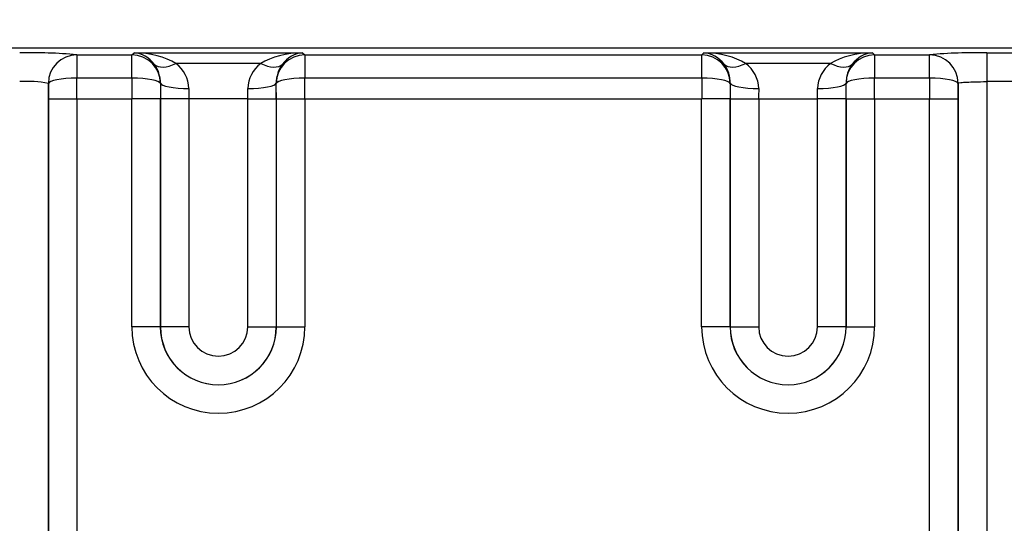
# Model space of a CAD drawing. Header units: inches. Extents: x -13.9 to 83.8, y -28.8 to 34.3.
# Tile 8 of 88: x 3.2 to 5.4, y -11.8 to -10.7. Entities that reach past the tile are written whole.
import ezdxf

# ---------------------------------------------------------------- set-up
doc = ezdxf.new("R2010")
doc.units = ezdxf.units.IN
doc.header["$MEASUREMENT"] = 0
for name, color, linetype in [('DIMS', 4, 'Continuous'), ('FILTER', 7, 'Continuous'), ('FILTER_COVER_DRA', 7, 'Continuous')]:
    doc.layers.add(name, color=color, linetype=linetype)
doc.styles.get("Standard").update_dxf_attribs({"font": 'arial.ttf', "height": 0.6322})
doc.dimstyles.get("Standard").update_dxf_attribs({"dimtxt": 0.6322, "dimasz": 0.6322, "dimexe": 0.6322, "dimexo": 0.125, "dimgap": 0.09, "dimtad": 0, "dimtih": 1, "dimtoh": 1, "dimzin": 0, "dimdsep": 46, "dimtxsty": 'Standard', "dimcen": 0.09, "dimadec": 0, "dimazin": 0, "dimtfac": 1, "dimtofl": 0, "dimtmove": 0, "dimatfit": 3, "dimfxl": 1, "dimtolj": 1, "dimtzin": 0, "dimarcsym": 0})

# ---------------------------------------------------------------- blocks, each defined once
blk = doc.blocks.new('*D45')
at = {"layer": 'Defpoints', "color": 0}
for p in [(-1.162, -5.633), (7.6291, -5.633), (9.1111, -15.153)]:
    blk.add_point(p, dxfattribs=at)
at = {"layer": 'DIMS', "color": 0, "lineweight": -2}
for p, q in [((7.5041, -5.633), (-1.7942, -5.633)), ((-1.162, -6.2652), (-1.162, -10.0333)), ((-1.162, -14.5208), (-1.162, -10.8455)), ((8.9861, -15.153), (-1.7942, -15.153))]:
    blk.add_line(p, q, dxfattribs=at)
at = {"layer": 'DIMS', "color": 0}
for points in [[(-1.2674, -6.2652), (-1.0567, -6.2652), (-1.162, -5.633)], [(-1.2674, -14.5208), (-1.0567, -14.5208), (-1.162, -15.153)]]:
    blk.add_solid(points, dxfattribs=at)
at = {"layer": 'DIMS', "color": 0, "insert": (-1.162, -10.4394), "char_height": 0.6322, "attachment_point": 5}
blk.add_mtext('\\A1;"B"', dxfattribs=at)

msp = doc.modelspace()

# ---------------------------------------------------------------- linework, layer by layer
at = {"layer": 'FILTER', "color": 7, "linetype": 'Continuous'}
msp.add_line((5.6652, -10.7961), (2.9152, -10.7961), dxfattribs=at)
at = {"layer": 'FILTER_COVER_DRA', "color": 7, "linetype": 'Continuous'}
for p, q in [((2.6222, -10.7953), (5.9582, -10.7953)), ((3.3548, -10.8105), (3.4756, -10.8105)), ((3.3548, -10.8105), (3.3548, -10.8616)), ((3.4756, -10.8105), (3.4803, -10.8058)), ((3.4756, -10.8616), (3.4756, -10.8105)), ((3.4803, -10.8058), (3.8501, -10.8058)), ((3.8501, -10.8058), (3.8548, -10.8105)), ((3.8548, -10.8105), (4.7256, -10.8105)), ((3.8548, -10.8105), (3.8548, -10.8616)), ((4.7256, -10.8105), (4.7303, -10.8058)), ((4.7256, -10.8616), (4.7256, -10.8105)), ((4.7303, -10.8058), (5.1001, -10.8058)), ((5.1001, -10.8058), (5.1048, -10.8105)), ((5.1048, -10.8105), (5.2256, -10.8105)), ((5.1048, -10.8105), (5.1048, -10.8616)), ((5.2256, -10.8616), (5.2256, -10.8105)), ((5.3511, -10.8062), (5.9472, -10.8062)), ((5.3511, -10.8062), (5.3511, -10.8692)), ((3.7584, -10.8293), (3.5721, -10.8293)), ((5.0084, -10.8293), (4.8221, -10.8293)), ((3.4756, -10.8616), (3.3548, -10.8616)), ((4.7256, -10.8616), (3.8548, -10.8616)), ((5.2256, -10.8616), (5.1048, -10.8616)), ((3.2923, -10.873), (3.2923, -12.7951)), ((3.5382, -10.8728), (3.5381, -10.873)), ((3.7924, -10.873), (3.7922, -10.8728)), ((4.7882, -10.8728), (4.7881, -10.873)), ((5.0424, -10.873), (5.0422, -10.8728)), ((5.2881, -12.7951), (5.2881, -10.873)), ((5.3511, -10.8692), (5.3511, -12.7951)), ((5.9472, -10.8692), (5.3511, -10.8692)), ((3.2925, -12.7572), (3.2925, -10.9072)), ((3.2925, -10.9072), (3.3549, -10.9072)), ((3.3549, -10.9072), (3.4755, -10.9072)), ((3.3549, -10.9072), (3.3549, -12.7572)), ((3.4755, -11.4072), (3.4755, -10.9072)), ((3.538, -10.9072), (3.4755, -10.9072)), ((3.538, -10.9072), (3.538, -11.4072)), ((3.5381, -11.4072), (3.5381, -10.9072)), ((3.6006, -10.9072), (3.5381, -10.9072)), ((3.7299, -10.9072), (3.6006, -10.9072)), ((3.6006, -10.9072), (3.6006, -11.4072)), ((3.7299, -11.4072), (3.7299, -10.9072)), ((3.7299, -10.9072), (3.7923, -10.9072)), ((3.7923, -10.9072), (3.7923, -11.4072)), ((3.7925, -11.4072), (3.7925, -10.9072)), ((3.7925, -10.9072), (3.8549, -10.9072)), ((3.8549, -10.9072), (4.7255, -10.9072)), ((3.8549, -10.9072), (3.8549, -11.4072)), ((4.7255, -11.4072), (4.7255, -10.9072)), ((4.788, -10.9072), (4.7255, -10.9072)), ((4.788, -10.9072), (4.788, -11.4072)), ((4.7881, -11.4072), (4.7881, -10.9072)), ((4.7881, -10.9072), (4.8506, -10.9072)), ((4.8506, -10.9072), (4.9799, -10.9072)), ((4.8506, -10.9072), (4.8506, -11.4072)), ((4.9799, -11.4072), (4.9799, -10.9072)), ((5.0423, -10.9072), (4.9799, -10.9072)), ((5.0423, -10.9072), (5.0423, -11.4072)), ((5.0425, -11.4072), (5.0425, -10.9072)), ((5.0425, -10.9072), (5.1049, -10.9072)), ((5.1049, -10.9072), (5.2255, -10.9072)), ((5.1049, -10.9072), (5.1049, -11.4072)), ((5.2255, -12.7572), (5.2255, -10.9072)), ((5.2255, -10.9072), (5.288, -10.9072)), ((5.288, -10.9072), (5.288, -12.7572)), ((3.538, -11.4072), (3.4755, -11.4072)), ((3.5381, -11.4072), (3.538, -11.4072)), ((3.6006, -11.4072), (3.5381, -11.4072)), ((3.7299, -11.4072), (3.7923, -11.4072)), ((3.7925, -11.4072), (3.7923, -11.4072)), ((3.7925, -11.4072), (3.8549, -11.4072)), ((4.788, -11.4072), (4.7255, -11.4072)), ((4.788, -11.4072), (4.7881, -11.4072)), ((4.7881, -11.4072), (4.8506, -11.4072)), ((5.0423, -11.4072), (4.9799, -11.4072)), ((5.0423, -11.4072), (5.0425, -11.4072)), ((5.0425, -11.4072), (5.1049, -11.4072))]:
    msp.add_line(p, q, dxfattribs=at)
for centre, radius, start, end in [((3.2592, -11.7794), 0.9736, 84.3658, 91.756), ((5.3212, -11.7794), 0.9736, 88.244, 95.6342), ((3.4698, -10.8719), 0.0684, 359.2018, 36.7756), ((3.5291, -10.8866), 0.0717, 1.8716, 53.0986), ((3.8014, -10.8866), 0.0717, 126.9028, 178.1271), ((3.8606, -10.8719), 0.0684, 143.2243, 180.7984), ((4.7198, -10.8719), 0.0684, 359.2018, 36.7756), ((4.7791, -10.8866), 0.0717, 1.8716, 53.0986), ((5.0514, -10.8866), 0.0717, 126.9028, 178.1271), ((5.1106, -10.8719), 0.0684, 143.2243, 180.7984), ((3.2456, -11.1279), 0.2592, 79.6048, 93.584), ((3.6652, -11.4072), 0.1897, 180, 0), ((3.6652, -11.4072), 0.1273, 180, 0), ((3.6652, -11.4072), 0.1271, 180, 0), ((3.6652, -11.4072), 0.0646, 180, 0), ((4.9152, -11.4072), 0.1897, 180, 0), ((4.9152, -11.4072), 0.1273, 180, 0), ((4.9152, -11.4072), 0.1271, 180, 0), ((4.9152, -11.4072), 0.0646, 180, 0)]:
    msp.add_arc(centre, radius, start, end, dxfattribs=at)
for centre, major_axis, ratio, start_param, end_param in [((3.3548, -10.873), (-0.0442, -0.0442), 0.998783, 3.9276, 5.497178), ((3.4756, -10.873), (-0.0442, 0.0442), 0.998783, 3.9276, 5.497178), ((3.4803, -10.8683), (-0.1207, 0.003), 0.517208, 3.861656, 4.725149), ((3.4803, -10.8683), (-0.0235, 0.0589), 0.905231, 5.004767, 5.86826), ((3.8501, -10.8683), (-0.1207, -0.003), 0.517208, 4.699629, 5.563122), ((3.8548, -10.873), (-0.0442, -0.0442), 0.998783, 3.9276, 5.497178), ((3.8501, -10.8683), (0.0235, 0.0589), 0.905231, 0.414925, 1.278418), ((4.7256, -10.873), (-0.0442, 0.0442), 0.998783, 3.9276, 5.497178), ((4.7303, -10.8683), (-0.0235, 0.0589), 0.905231, 5.004767, 5.86826), ((4.7303, -10.8683), (-0.1207, 0.003), 0.517208, 3.861656, 4.725149), ((5.1001, -10.8683), (-0.1207, -0.003), 0.517208, 4.699629, 5.563122), ((5.1048, -10.873), (-0.0442, -0.0442), 0.998783, 3.9276, 5.497178), ((5.1001, -10.8683), (0.0235, 0.0589), 0.905231, 0.414925, 1.278418), ((5.2256, -10.873), (-0.0442, 0.0442), 0.998783, 3.9276, 5.497178), ((3.5721, -10.7904), (-0.0488, -0.0391), 0.527592, 0.057917, 1.170468), ((3.7584, -10.7904), (0.0488, -0.0391), 0.527592, 5.112717, 6.225269), ((4.8221, -10.7904), (-0.0488, -0.0391), 0.527592, 0.057917, 1.170468), ((5.0084, -10.7904), (0.0488, -0.0391), 0.527592, 5.112717, 6.225269), ((3.3548, -10.873), (-0.0625, -0.0004), 0.182389, 4.711207, 6.259173), ((3.3484, -10.9072), (0, 0.25), 0.026191, 4.712389, 4.895808), ((3.4821, -10.9072), (0, -0.25), 0.026191, 4.52897, 4.712389), ((3.4756, -10.873), (0.0625, -0.0004), 0.182389, 0.035502, 1.571978), ((3.8548, -10.873), (-0.0625, -0.0004), 0.182389, 4.711207, 6.247683), ((3.8484, -10.9072), (0, 0.25), 0.026191, 4.712389, 4.895808), ((4.7321, -10.9072), (0, -0.25), 0.026191, 4.52897, 4.712389), ((4.7256, -10.873), (0.0625, -0.0004), 0.182389, 0.035502, 1.571978), ((5.1048, -10.873), (-0.0625, -0.0004), 0.182389, 4.711207, 6.247683), ((5.0984, -10.9072), (0, 0.25), 0.026191, 4.712389, 4.895808), ((5.2321, -10.9072), (0, -0.25), 0.026191, 4.52897, 4.712389), ((5.2256, -10.873), (-0.0625, 0.0004), 0.182389, 3.165605, 4.71357), ((3.2859, -10.9072), (0, -0.1875), 0.034921, 1.570796, 1.755069), ((3.5445, -10.9072), (0, 0.1875), 0.034921, 1.387377, 1.570796), ((3.5447, -10.9072), (0, 0.1875), 0.034921, 1.386545, 1.570796), ((3.6007, -10.8728), (0.0625, -0.0004), 0.183207, 3.1771, 4.713581), ((3.6071, -10.9072), (0, 0.125), 0.052381, 1.386545, 1.570796), ((3.7298, -10.8728), (-0.0625, -0.0004), 0.183207, 1.569604, 3.106085), ((3.7233, -10.9072), (0, -0.125), 0.052381, 1.570796, 1.755047), ((3.7858, -10.9072), (0, 0.1875), 0.034921, 4.712389, 4.89664), ((3.7859, -10.9072), (0, 0.1875), 0.034921, 4.712389, 4.895808), ((4.7945, -10.9072), (0, 0.1875), 0.034921, 1.387377, 1.570796), ((4.7947, -10.9072), (0, 0.1875), 0.034921, 1.386545, 1.570796), ((4.8507, -10.8728), (-0.0625, 0.0004), 0.183207, 0.035508, 1.571989), ((4.8571, -10.9072), (0, 0.125), 0.052381, 1.386545, 1.570796), ((4.9798, -10.8728), (0.0625, 0.0004), 0.183207, 4.711197, 6.247677), ((4.9733, -10.9072), (0, 0.125), 0.052381, 4.712389, 4.89664), ((5.0358, -10.9072), (0, 0.1875), 0.034921, 4.712389, 4.89664), ((5.0359, -10.9072), (0, 0.1875), 0.034921, 4.712389, 4.895808), ((5.2945, -10.9072), (0, 0.1875), 0.034921, 1.386524, 1.570796)]:
    msp.add_ellipse(centre, major_axis=major_axis, ratio=ratio, start_param=start_param, end_param=end_param, dxfattribs=at)
msp.add_open_spline([(5.2881, -10.873), (5.2885, -10.8723), (5.2909, -10.8717), (5.2977, -10.8708), (5.3021, -10.8705), (5.3126, -10.8699), (5.3187, -10.8697), (5.3329, -10.8693), (5.341, -10.8692), (5.3511, -10.8692)], degree=3, knots=[0, 0, 0, 0, 0.25, 0.25, 0.5, 0.5, 0.75, 0.75, 1, 1, 1, 1], dxfattribs=at)

# ---------------------------------------------------------------- dimensions: what is measured, and where the dimension line sits
at = {"layer": 'DIMS'}
dim = msp.add_linear_dim(base=(-1.162, -5.633), p1=(9.1111, -15.153), p2=(7.6291, -5.633), angle=90, text='"B"', dimstyle='Standard', override={"dimpost": '"'}, dxfattribs=at)
dim.commit()
dim.dimension.update_dxf_attribs({"geometry": '*D45', "text_midpoint": (-1.162, -10.4394), "dimtype": 160})

doc.saveas('drawing.dxf')
